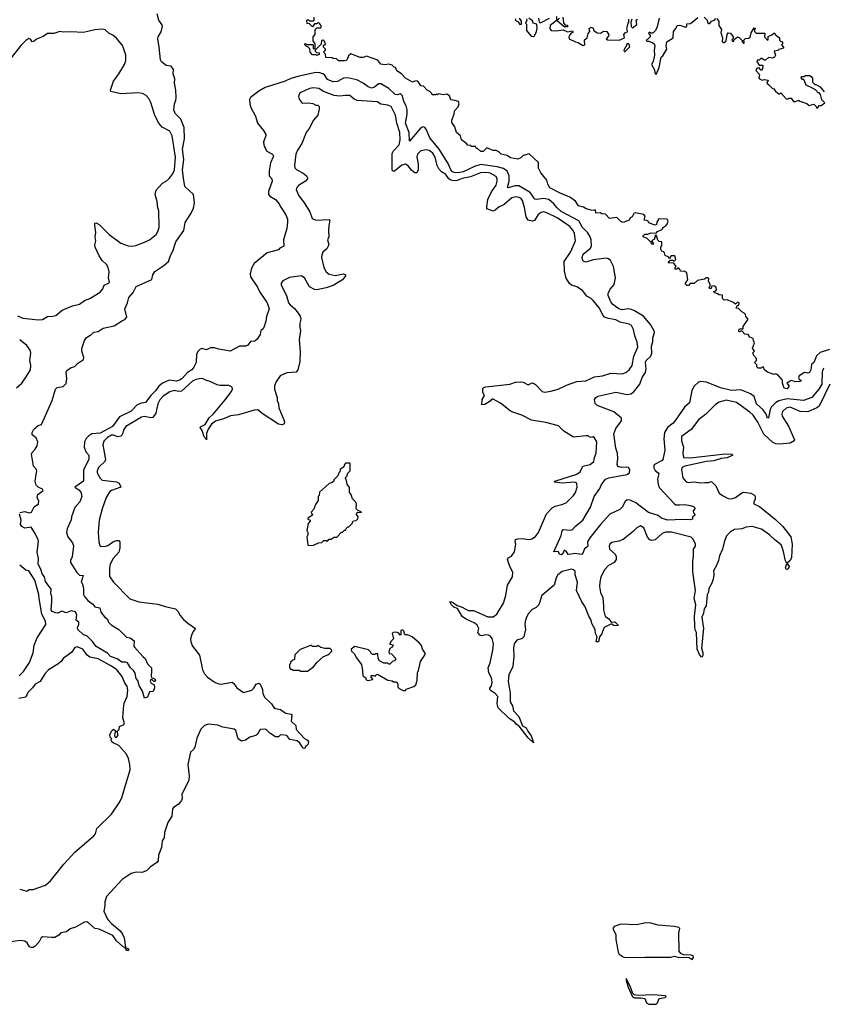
# Model space of a CAD drawing. Extents: x 2240384 to 2404287, y 351326 to 526670.
# Tile 189 of 256: x 2260695 to 2268486, y 493590 to 503140. Entities that reach past the tile are written whole.
import ezdxf

# ---------------------------------------------------------------- set-up
doc = ezdxf.new("R2010")
doc.units = 0

msp = doc.modelspace()

# ---------------------------------------------------------------- linework, layer by layer
at = {"layer": '0CON20XD'}
for points in [[(2260695, 498358.8), (2260745, 498370), (2260785, 498355.8), (2260811.2, 498365), (2260835.7, 498415), (2260878.2, 498445), (2260879.4, 498469.4), (2260864.3, 498504.3), (2260870, 498535), (2260922.5, 498575), (2260917.5, 498585), (2260874.3, 498604.3), (2260853.3, 498625), (2260846.2, 498665), (2260855, 498730), (2260861.2, 498765), (2260857.3, 498777.3), (2260828.3, 498808.3), (2260810, 498925), (2260815, 498942.5), (2260845, 498973.3), (2260864.2, 499005.8), (2260870, 499045), (2260854.3, 499084.3), (2260817.5, 499115), (2260817.5, 499135), (2260833, 499167), (2260850, 499185), (2260875, 499203.3), (2260907.5, 499215), (2261010, 499445), (2261043.3, 499555), (2261058.3, 499571.7), (2261115, 499582.5), (2261145, 499612.5), (2261152.5, 499655), (2261145.8, 499724.2), (2261153, 499737), (2261195, 499766), (2261230, 499775), (2261254.2, 499805.8), (2261312.5, 499845), (2261317.5, 499865), (2261297.5, 499925), (2261298.3, 499951.7), (2261325, 500030), (2261342.3, 500057.7), (2261385, 500083.3), (2261415, 500110), (2261455, 500116), (2261505, 500148.1), (2261609.7, 500170.3), (2261692.5, 500222.5), (2261715, 500231.2), (2261733.8, 500255), (2261714.2, 500335), (2261741.9, 500395), (2261752.5, 500445), (2261796.2, 500495), (2261825, 500553.3), (2261975, 500621.2), (2261987.5, 500665), (2262005, 500697.5), (2262093.5, 500756.5), (2262136.9, 500795), (2262157.2, 500852.8), (2262179.6, 500895), (2262209.1, 500985), (2262285, 501096), (2262298.6, 501171.4), (2262358.1, 501265), (2262379.4, 501310.6), (2262391.1, 501365), (2262380, 501445), (2262295, 501522), (2262283, 501603), (2262272.5, 501685), (2262286, 501785), (2262273.4, 501885), (2262293.1, 501985), (2262289, 502095), (2262256.8, 502175), (2262201.5, 502231.5), (2262188.2, 502265), (2262195.9, 502324.1), (2262208.9, 502355), (2262212.2, 502385), (2262208.2, 502455), (2262194.5, 502525), (2262200.4, 502565), (2262184.4, 502615), (2262185.5, 502655.5), (2262165, 502688.8), (2262115, 502696.7), (2262070.3, 502730.3), (2262060.9, 502750.9), (2262048.8, 502875), (2262034, 502955), (2262038.8, 502975), (2262067, 503023), (2262078.6, 503078.6), (2262074.1, 503094.1), (2262044.5, 503134.5), (2262027.5, 503197.5)], [(2268135, 499560.8), (2268107.5, 499565), (2268091.2, 499615), (2268090, 499645), (2268045, 499693.8), (2268025, 499706.2), (2268005, 499700), (2267945, 499720), (2267917.5, 499745), (2267905, 499770), (2267895, 499770), (2267885, 499760), (2267855, 499760), (2267841.7, 499771.7), (2267841.7, 499791.7), (2267820, 499815), (2267840, 499835), (2267840, 499855), (2267810, 499885), (2267810, 499895), (2267800, 499905), (2267820, 499925), (2267800, 499955), (2267820, 500005), (2267808.3, 500028.3), (2267807, 500047), (2267775, 500060), (2267757, 500087), (2267725, 500090), (2267698.3, 500118.3), (2267685, 500120), (2267675, 500112.5), (2267663, 500123), (2267675, 500140), (2267708.3, 500141.7), (2267710, 500165), (2267757.5, 500235), (2267735, 500260), (2267731.7, 500281.7), (2267720, 500295), (2267695, 500307.5), (2267665, 500340), (2267641.7, 500341.7), (2267651.7, 500368.3), (2267668.3, 500371.7), (2267670, 500395), (2267655, 500400), (2267635, 500380), (2267617, 500397), (2267555, 500422.5), (2267525, 500420), (2267510, 500435), (2267508.3, 500468.3), (2267475, 500470), (2267461.7, 500481.7), (2267435, 500490), (2267420, 500505), (2267445, 500510), (2267451.7, 500518.3), (2267447.5, 500545), (2267430, 500555), (2267405, 500560), (2267398.3, 500531.7), (2267381.7, 500531.7), (2267380, 500545), (2267390, 500555), (2267390, 500575), (2267372.5, 500605), (2267377.5, 500625), (2267365, 500637.5), (2267353.3, 500636.7), (2267335, 500622.5), (2267265, 500610), (2267235, 500582.5), (2267195, 500580), (2267178.3, 500561.7), (2267161.7, 500561.7), (2267150, 500575), (2267150, 500585), (2267173, 500617), (2267162.5, 500685), (2267145, 500697.5), (2267101.7, 500701.7), (2267100, 500715), (2267085, 500730), (2267075, 500730), (2267065, 500720), (2267050, 500720), (2267050, 500735), (2267060, 500745), (2267038.3, 500778.3), (2266981.7, 500781.7), (2267001.7, 500808.3), (2267028.3, 500808.3), (2267035, 500800), (2267045, 500800), (2267057, 500813), (2267048.3, 500848.3), (2267011.7, 500848.3), (2266995, 500820), (2266988.3, 500838.3), (2266951.7, 500851.7), (2266947.5, 500877.5), (2266938.3, 500888.3), (2266920, 500895), (2266910, 500915), (2266910, 500935), (2266920, 500945), (2266920, 500985), (2266895, 500990), (2266881.7, 501001.7), (2266868.3, 501048.3), (2266851.7, 501048.3), (2266860, 501035), (2266850, 501025), (2266848.3, 501011.7), (2266820, 500995), (2266840, 500965), (2266835, 500960), (2266820, 500965), (2266818.3, 500978.3), (2266778.3, 501018.3), (2266740, 501035), (2266740, 501045), (2266755, 501060), (2266785, 501060), (2266815, 501072.5), (2266865, 501070), (2266880, 501085), (2266920, 501105), (2266930, 501115), (2266930, 501125), (2266959.3, 501140.7), (2266975.9, 501164.1), (2266981.2, 501185), (2266972.5, 501205), (2266893, 501207), (2266872.5, 501175), (2266870, 501155), (2266853, 501147), (2266795, 501170), (2266787.5, 501185), (2266775, 501192.5), (2266750, 501195), (2266757.5, 501235), (2266745, 501250), (2266665, 501266), (2266650.3, 501259.7), (2266633, 501227), (2266615, 501217.5), (2266603, 501197), (2266545, 501173.3), (2266522.5, 501182.5), (2266485, 501222), (2266413, 501213), (2266375, 501253.3), (2266338.3, 501258.3), (2266323, 501267), (2266280, 501265), (2266277, 501297), (2266265, 501290), (2266235, 501293.3), (2266187.5, 501305), (2266160.9, 501320.9), (2266113.8, 501335), (2266085, 501380), (2266028.6, 501418.6), (2266005, 501428), (2265935, 501456), (2265835, 501508.8), (2265814.3, 501545), (2265804.2, 501584.2), (2265747.5, 501655), (2265725, 501700), (2265723.6, 501753.6), (2265635, 501839.2), (2265575, 501823.8), (2265555, 501800), (2265525, 501788), (2265455, 501800.8), (2265421.7, 501821.7), (2265362.5, 501835), (2265339.3, 501859.3), (2265315, 501872.5), (2265285, 501872.5), (2265225, 501897.5), (2265188.3, 501861.7), (2265165, 501860), (2265135, 501890), (2265125, 501890), (2265115, 501910), (2265075, 501910), (2265061.7, 501921.7), (2265035, 501920), (2265030, 501935), (2264980, 501975), (2264970, 502015), (2264930, 502045), (2264915, 502100), (2264883.6, 502143.6), (2264883.8, 502165), (2264906.4, 502223.6), (2264910, 502255), (2264946.1, 502293.9), (2264956.4, 502323.6), (2264950, 502345), (2264915, 502357.5), (2264875, 502362.5), (2264863, 502403), (2264836.4, 502416.4), (2264805, 502410), (2264755, 502420), (2264745, 502410), (2264735, 502420), (2264725, 502410), (2264695, 502410), (2264690, 502425), (2264670, 502445), (2264645, 502457.5), (2264610, 502495), (2264585, 502500), (2264559.3, 502539.3), (2264545, 502547.5), (2264525, 502542.5), (2264503.6, 502533.6), (2264435, 502573.3), (2264396.7, 502615), (2264352.5, 502645), (2264340, 502675), (2264325, 502680), (2264305, 502700), (2264275, 502710), (2264235, 502703.3), (2264195, 502710), (2264166.1, 502746.1), (2264057, 502787), (2264025, 502773.3), (2263995, 502773.3), (2263905, 502810), (2263881.7, 502788.3), (2263870, 502755), (2263860, 502745), (2263845, 502742.5), (2263785, 502742.5), (2263765, 502760), (2263735, 502762.5), (2263725, 502770), (2263663, 502773), (2263660, 502805), (2263640, 502825), (2263660, 502845), (2263660, 502855), (2263640, 502875), (2263641.7, 502888.3), (2263660, 502905), (2263645, 502940), (2263621.7, 502938.3), (2263618.3, 502901.7), (2263560, 502845), (2263560, 502835), (2263571.7, 502821.7), (2263598.3, 502818.3), (2263598.3, 502801.7), (2263576.7, 502793.3), (2263565, 502800), (2263535, 502800), (2263510, 502825), (2263508.3, 502858.3), (2263488.3, 502878.3), (2263471.7, 502881.7), (2263460, 502895), (2263460, 502905), (2263465, 502910), (2263475, 502900), (2263535, 502900), (2263540, 502895), (2263541.7, 502861.7), (2263558.3, 502861.7), (2263560, 502905), (2263540, 502935), (2263540, 502975), (2263560, 502995), (2263560, 503045), (2263575, 503060), (2263615, 503060), (2263620, 503075), (2263605, 503100), (2263595, 503110), (2263585, 503110), (2263575, 503100), (2263551.7, 503098.3), (2263535, 503070), (2263505, 503100), (2263481.7, 503101.7), (2263480, 503135), (2263485, 503140), (2263495, 503140), (2263505, 503130), (2263545, 503130), (2263550, 503135), (2263550, 503165)], [(2265501.7, 503148.3), (2265500, 503135), (2265528.3, 503118.3), (2265545, 503092.5), (2265560, 503095), (2265560, 503125), (2265540, 503155)], [(2265608.3, 503148.3), (2265612.5, 503135), (2265600, 503105), (2265607.5, 503095), (2265608.8, 503035), (2265655, 502980), (2265675, 502977.5), (2265685, 502982.5), (2265706.7, 503025), (2265712.5, 503055), (2265710, 503095), (2265672.5, 503105), (2265668.3, 503128.3), (2265630, 503155)], [(2265726.4, 503156.4), (2265730, 503115), (2265745, 503110), (2265830, 503155)], [(2265898.3, 503171.7), (2265898.3, 503131.7), (2265837.5, 503085), (2265833.3, 503055), (2265847.5, 503035), (2265895, 503031.2), (2265965, 503042.5), (2266005, 503022.5), (2266055, 503032.5), (2266061.7, 503018.3), (2266041.2, 503008.8), (2266027.5, 502992.5), (2266018.8, 502975), (2266022, 502955), (2266085, 502923.8), (2266109.5, 502919.5), (2266155, 502888.8), (2266173.3, 502896.7), (2266172.5, 502945), (2266196.2, 502963.8), (2266206.2, 503005), (2266222.5, 503025), (2266217.5, 503055), (2266235, 503067.5), (2266256.4, 503056.4), (2266260, 503035), (2266295, 503013.3), (2266325, 503010), (2266355, 503030), (2266386.4, 503026.4), (2266407, 502993), (2266405, 502980), (2266380, 502955), (2266395, 502943.3), (2266508, 502942), (2266560, 502965), (2266553.3, 502996.7), (2266565, 503012.5), (2266590, 503025), (2266582.5, 503045), (2266583.3, 503065), (2266593, 503107), (2266600, 503115), (2266600, 503145)], [(2265960, 503165), (2265968.3, 503108.3), (2265981.7, 503091.7), (2266006.7, 503086.7), (2266005, 503070), (2265975, 503070), (2265910, 503125), (2265911.7, 503138.3), (2265927.5, 503155)], [(2266630, 503145), (2266620, 503115), (2266623, 503073), (2266635, 503060), (2266676.7, 503093.3), (2266673.3, 503135), (2266683.3, 503146.7)], [(2266895.8, 503155.8), (2266875, 503070), (2266858.8, 503035), (2266835, 503010), (2266815, 503010), (2266802.5, 503017.5), (2266791.7, 503008.3), (2266807, 502987), (2266806.7, 502975), (2266785, 502950), (2266770, 502945), (2266775, 502932.5), (2266795, 502932.5), (2266835, 502914), (2266846, 502905), (2266854, 502885), (2266846.2, 502845), (2266848.8, 502795), (2266836.4, 502733.6), (2266820, 502705), (2266850, 502655), (2266853.6, 502623.6), (2266865, 502610), (2266893.3, 502675), (2266913.3, 502775), (2266930.7, 502789.3), (2266970, 502855), (2266962.5, 502885), (2266970, 502925), (2267030, 502965), (2267032.5, 503025), (2267057, 503053), (2267070, 503085), (2267095, 503086.7), (2267151.7, 503068.3), (2267161.7, 503078.3), (2267161.7, 503098.3), (2267197, 503103), (2267268.3, 503161.7)], [(2267330, 503165), (2267360, 503135), (2267363, 503113), (2267375, 503102.5), (2267386.4, 503103.6), (2267403, 503127), (2267430, 503135), (2267445, 503150)], [(2267455, 503150), (2267471.7, 503121.7), (2267473, 503083), (2267500, 503045), (2267492.5, 503015), (2267508.8, 502965), (2267505, 502930), (2267515, 502920), (2267525, 502920), (2267543.6, 502936.4), (2267553.6, 502996.4), (2267565, 503012.5), (2267585, 503010), (2267612.5, 502975), (2267611.7, 502958.3), (2267600, 502945), (2267601.7, 502931.7)], [(2260675, 500268.1), (2260725, 500244.2), (2260875, 500227.8), (2260916.4, 500233.6), (2260965, 500262), (2261015, 500264.3), (2261045, 500272.5), (2261106.9, 500323.1), (2261206.9, 500363.1), (2261275, 500380), (2261325, 500416.7), (2261375, 500436.7), (2261475, 500498), (2261500.2, 500529.8), (2261514.2, 500565), (2261556.7, 500585), (2261565.8, 500595), (2261555.8, 500635), (2261562.9, 500695), (2261551.9, 500735), (2261536.9, 500765), (2261495.8, 500805), (2261465, 500851.2), (2261428, 500935), (2261424, 500955), (2261432, 500995), (2261428, 501035), (2261434, 501075), (2261422, 501145), (2261423.8, 501166.2), (2261435, 501170), (2261465, 501153.3), (2261561.2, 501055), (2261675, 500971.5), (2261747.6, 500947.6), (2261785, 500944.3), (2261820.3, 500949.7), (2261922.4, 500987.6), (2261955, 501005.7), (2262017.1, 501055), (2262035, 501086.7), (2262046.7, 501125), (2262043.8, 501285), (2262036, 501315), (2262028, 501375), (2262008, 501445), (2262018, 501485), (2262078.8, 501555), (2262115, 501572.9), (2262145, 501599.4), (2262178.7, 501645), (2262195.2, 501685), (2262205.2, 501805), (2262172.4, 502012.4), (2262149.3, 502059.3), (2262077.7, 502097.7), (2262045, 502136.7), (2262005, 502210), (2261966.3, 502336.3), (2261945.8, 502375), (2261921.2, 502405), (2261885, 502422.9), (2261845, 502430), (2261675, 502420), (2261577.5, 502445), (2261574, 502455), (2261606, 502545), (2261655, 502616.2), (2261712, 502705), (2261725.7, 502745), (2261724.2, 502795), (2261702.5, 502865), (2261690.3, 502890.3), (2261635, 502960), (2261598.7, 502988.7), (2261563.8, 503005), (2261522.3, 503042.3), (2261495, 503049.2), (2261425, 503040.8), (2261315, 503017.1), (2261187.5, 503022.5), (2261115, 503018.5), (2261085, 503026.9), (2261025, 503004.6), (2260965, 503006.4), (2260923.4, 502976.6), (2260858.3, 502951.7), (2260835, 502933.3), (2260815, 502926.7), (2260799.5, 502949.5), (2260785, 502957.5), (2260755, 502938.8), (2260705, 502890), (2260505, 502633.3)], [(2267601.7, 502931.7), (2267615, 502930), (2267621.7, 502948.3), (2267655, 502972.5), (2267673, 502963), (2267698.3, 502938.3), (2267700, 502925), (2267711.7, 502911.7), (2267718.3, 502911.7), (2267720, 502925), (2267711.7, 502938.3), (2267733.3, 502956.7), (2267765, 502960), (2267778.3, 502971.7), (2267788.3, 503011.7), (2267815, 503060), (2267830, 503055), (2267820, 503045), (2267820, 503025), (2267835, 503010), (2267918.3, 503008.3), (2267917.5, 502975), (2267945, 502940), (2267950, 502945), (2267951.7, 502978.3), (2267987, 502993), (2268005, 503010), (2268015, 503010), (2268020, 502995), (2268060, 502965), (2268063, 502943), (2268071.7, 502931.7), (2268090, 502925), (2268090, 502905), (2268080, 502895), (2268100, 502875), (2268100, 502865), (2268055, 502850), (2268045, 502840), (2268010, 502835), (2268022.5, 502795), (2268013, 502777), (2267995, 502767.5), (2267955, 502772.5), (2267925, 502747.5), (2267915, 502747.5), (2267885, 502767.5), (2267865, 502747.5), (2267843.6, 502746.4), (2267842.5, 502735), (2267865, 502700), (2267895, 502700), (2267900, 502695), (2267897, 502663), (2267888.3, 502651.7), (2267881.7, 502651.7), (2267863, 502673), (2267845, 502670), (2267833.3, 502655), (2267834.2, 502644.2), (2267867, 502607), (2267862.5, 502575), (2267867.5, 502565), (2267895, 502553.3), (2267915, 502560), (2267950, 502555), (2267940, 502525), (2267957, 502507), (2267990, 502475), (2268005, 502470), (2268025, 502440), (2268040, 502435), (2268055, 502420), (2268065, 502420), (2268075, 502430), (2268125, 502373.3), (2268135, 502370), (2268155, 502380), (2268175, 502377.5), (2268197, 502347), (2268215, 502347.5), (2268245, 502360), (2268258.3, 502348.3), (2268325, 502326.7), (2268348.3, 502308.3), (2268395, 502320), (2268418.3, 502298.3), (2268425, 502282.5), (2268435, 502290), (2268441.7, 502308.3), (2268465, 502307.5), (2268500, 502335), (2268473.3, 502363.3), (2268460, 502415), (2268445, 502430), (2268435, 502430), (2268410, 502460), (2268380, 502475), (2268320, 502505), (2268298.3, 502558.3), (2268285, 502560), (2268270, 502575), (2268275, 502590), (2268305, 502590), (2268315, 502600), (2268355, 502597.5), (2268369.3, 502589.3), (2268381.7, 502571.7), (2268380, 502535), (2268405, 502510), (2268415, 502510), (2268455, 502487.5), (2268495, 502440)], [(2266555, 502830), (2266565, 502832.5), (2266611.7, 502878.3), (2266605, 502900), (2266595, 502910), (2266580, 502905), (2266580, 502895), (2266552.5, 502845), (2266555, 502830)], [(2268489.6, 499760.4), (2268474.8, 499725), (2268471.1, 499605), (2268442, 499555), (2268375, 499476.9), (2268295, 499446.3), (2268135, 499461.6), (2268055, 499444.3), (2268022.7, 499425), (2267982.5, 499385), (2267971.3, 499358.7), (2267955, 499278.8), (2267945, 499276.2), (2267932, 499315), (2267902.8, 499355), (2267840, 499415), (2267815.2, 499485.2), (2267781.4, 499511.4), (2267685, 499549), (2267595, 499544.4), (2267489.8, 499569.8), (2267355, 499623.1), (2267295, 499631.1), (2267277.3, 499622.7), (2267235.3, 499584.7), (2267211.8, 499545), (2267190, 499425), (2267139.8, 499380.2), (2267053.3, 499255), (2267029.1, 499225), (2266976.9, 499183.1), (2266946.7, 499135), (2266938.8, 499075), (2266950.6, 498965), (2266930, 498875), (2266923.1, 498865), (2266850.4, 498825), (2266843.5, 498815), (2266843.1, 498793.1), (2266855, 498766.2), (2266886.2, 498746.2), (2266891.4, 498735), (2266879.4, 498685), (2266884.4, 498635), (2266895, 498604), (2267042.7, 498442.7), (2267055.6, 498435.6), (2267094.6, 498435.4), (2267145, 498437.3), (2267195, 498428.5), (2267227.5, 498417.5), (2267240.8, 498405), (2267241.2, 498395), (2267223.8, 498375), (2267226.4, 498356.4), (2267240, 498345), (2267240, 498335), (2267217.5, 498315), (2267217.5, 498295), (2267195, 498288.8), (2267125, 498292.5), (2266976, 498286), (2266916.2, 498305), (2266885, 498330.6), (2266791.7, 498361.7), (2266668, 498455), (2266615, 498478.9), (2266585, 498482.9), (2266565, 498466), (2266535, 498412), (2266515, 498390), (2266416.6, 498343.4), (2266324.6, 498245), (2266222.9, 498115), (2266200, 498075), (2266203.3, 498035), (2266195, 498022.5), (2266171.2, 498008.8), (2266156, 497965), (2266145, 497952), (2266075, 497962), (2266043.8, 497956.2), (2266012.3, 497952.3), (2265993.9, 497983.9), (2265975, 497993.3), (2265960.3, 497959.7), (2265945, 497948.8), (2265932.5, 497952.5), (2265915, 497983.3), (2265875, 497980), (2265943.3, 498136.7), (2265955, 498183.8), (2265965, 498193.8), (2266035, 498187.5), (2266055, 498194.2), (2266081.2, 498225), (2266154.3, 498285), (2266229.2, 498410.8), (2266265, 498513.8), (2266318.3, 498591.7), (2266331.1, 498625), (2266375, 498682.4), (2266407.1, 498695), (2266581.2, 498728.8), (2266608.1, 498745), (2266609.5, 498775), (2266596, 498796), (2266575, 498801.1), (2266525.9, 498795.9), (2266494.4, 498805), (2266488.9, 498825), (2266493.3, 498885), (2266489.5, 498935), (2266475.6, 498985), (2266456.4, 499123.6), (2266474.5, 499175), (2266530.3, 499249.7), (2266530.8, 499275), (2266455, 499337.1), (2266295, 499397.5), (2266275, 499417.5), (2266267.5, 499455), (2266282, 499475), (2266301.7, 499488.3), (2266475, 499528.6), (2266585, 499506.2), (2266618.9, 499511.1), (2266645, 499526), (2266707.5, 499605), (2266731.5, 499668.5), (2266761.1, 499718.9), (2266767.2, 499752.8), (2266761.8, 499818.2), (2266770, 499835), (2266812.6, 499877.4), (2266823.8, 499905), (2266819.5, 499975), (2266832.5, 500015), (2266833.9, 500055), (2266845, 500092.9), (2266848.8, 500115), (2266810.4, 500185), (2266743.6, 500263.6), (2266656, 500316), (2266625, 500327.6), (2266595, 500334), (2266535, 500325.5), (2266505, 500334.6), (2266445, 500377.5), (2266425, 500404.3), (2266400, 500465), (2266399.4, 500485), (2266420, 500525), (2266458, 500572), (2266471.1, 500635), (2266453.3, 500745), (2266423, 500803), (2266405, 500820), (2266385, 500825.4), (2266255, 500810.9), (2266185, 500788), (2266165, 500793.8), (2266154, 500805), (2266147.8, 500835), (2266159.5, 500865), (2266228.5, 500925), (2266239.2, 500945), (2266234.6, 501005), (2266226.1, 501035), (2266203.5, 501073.5), (2266153.1, 501125), (2266115, 501187.8), (2265945, 501280.2), (2265905.8, 501315), (2265875, 501355.4), (2265825, 501395.9), (2265775, 501405.8), (2265705.3, 501394.7), (2265688, 501398), (2265645.4, 501465.4), (2265535, 501527.6), (2265495, 501527.8), (2265435, 501509.1), (2265425, 501513.8), (2265439, 501575), (2265439.2, 501625), (2265420.9, 501670.9), (2265386, 501696), (2265323.4, 501713.4), (2265165, 501735.1), (2265105, 501717.1), (2264993.5, 501665), (2264945.2, 501655.2), (2264907, 501657), (2264891.2, 501665), (2264874, 501685), (2264849.7, 501745), (2264762.8, 501882.8), (2264670.8, 501995), (2264637.1, 502077.1), (2264624.4, 502094.4), (2264605, 502100.6), (2264585, 502091.9), (2264472.7, 501962.7), (2264471, 502045), (2264436.9, 502135), (2264453.2, 502225), (2264451.7, 502265), (2264442.3, 502305), (2264418.1, 502345), (2264405, 502400), (2264395, 502415.6), (2264385, 502420), (2264355, 502411.1), (2264335, 502414.4), (2264275, 502472.9), (2264195, 502519.1), (2264175, 502516.7), (2264135, 502484.4), (2264106.8, 502476.8), (2264075, 502489.4), (2264025.2, 502525.2), (2263965, 502556.9), (2263875, 502576.4), (2263835, 502573.3), (2263775, 502541.9), (2263735, 502537.5), (2263679.6, 502559.6), (2263648.8, 502605), (2263635.2, 502615.2), (2263605, 502625.7), (2263565, 502627.5), (2263405, 502593.3), (2263325, 502568.5), (2263268.8, 502545), (2263075, 502482.9), (2263015, 502447.9), (2262934.4, 502385), (2262924.2, 502365), (2262926, 502325), (2262934.1, 502294.1), (2262981.2, 502205), (2263001.2, 502135), (2263058.8, 502065), (2263080.8, 502025), (2263082, 502015), (2263059.4, 501955), (2263062.2, 501925), (2263076.2, 501893.8), (2263091.2, 501865), (2263145.8, 501835), (2263155.7, 501815), (2263127.6, 501752.4), (2263112.7, 501675), (2263112.5, 501625), (2263138.8, 501595), (2263142, 501575), (2263108.9, 501475), (2263107.1, 501445), (2263118.7, 501428.7), (2263175.7, 501395), (2263211.4, 501355), (2263220.7, 501330.7), (2263275, 501247.5), (2263292, 501205), (2263292, 501175), (2263285.5, 501114.5), (2263253.9, 501006.1), (2263255, 500942.5), (2263217.5, 500925), (2263203.6, 500906.4), (2263095, 500877.5), (2262969.4, 500775), (2262940.9, 500729.1), (2262930, 500675), (2262932.5, 500645), (2262999.1, 500545), (2263021.7, 500498.3), (2263093.8, 500395), (2263113.3, 500335), (2263088.8, 500261.2), (2263082.5, 500215), (2263066.5, 500163.5), (2263055, 500141.2), (2263032.5, 500125), (2263026.2, 500085), (2262997.7, 500042.3), (2262975, 500022.5), (2262931.2, 500018.8), (2262905, 499980), (2262885, 499974), (2262825.9, 499974.1), (2262735, 499923.8), (2262625, 499944.2), (2262585, 499958.6), (2262545, 499958.6), (2262505, 499937.5), (2262465, 499950), (2262446.2, 499945), (2262425.6, 499925), (2262410, 499895), (2262405.9, 499815), (2262385, 499770.5), (2262365, 499744.7), (2262321.2, 499718.8), (2262269.8, 499660.2), (2262245, 499642.7), (2262215, 499635.3), (2262145, 499642.6), (2262080.9, 499615), (2262045, 499586), (2262010.9, 499539.1), (2261965, 499494.6), (2261915, 499428.2), (2261875, 499421.8), (2261835, 499406), (2261776.5, 499343.5), (2261662.9, 499287.1), (2261594.4, 499195), (2261475, 499131.1), (2261395, 499122.5), (2261365, 499104), (2261340.7, 499079.3), (2261324.2, 499045), (2261319.5, 498995), (2261335, 498948.6), (2261366, 498915), (2261364.3, 498875), (2261314.8, 498775), (2261314.2, 498665), (2261230, 498605), (2261270, 498580), (2261287.3, 498557.3), (2261295.9, 498535.9), (2261296, 498515), (2261278.6, 498465), (2261231.3, 498408.7), (2261198.8, 498318.8), (2261195, 498290), (2261155, 498201.2), (2261150, 498165), (2261161.5, 498125), (2261205.7, 498065), (2261215.5, 498035.5), (2261205, 497930), (2261189.2, 497895), (2261187.5, 497875), (2261248.8, 497778.8), (2261275, 497753.8), (2261309.3, 497749.3), (2261290, 497685), (2261300, 497675), (2261313.8, 497625), (2261312.5, 497565), (2261322.5, 497545), (2261355, 497507.5), (2261405, 497472.5), (2261424.2, 497444.2), (2261471.2, 497435), (2261482, 497395), (2261518.1, 497348.1), (2261547.8, 497325), (2261557.7, 497297.7), (2261581.7, 497271.7), (2261655.6, 497225.6), (2261731.1, 497151.1), (2261765, 497144.3), (2261805, 497116.7), (2261802.5, 497065), (2261807.5, 497055), (2261887.5, 496965), (2261912.5, 496945), (2261935, 496892.5), (2261973.3, 496855), (2261973.6, 496823.6), (2261968.3, 496768.3), (2261977.5, 496757.5), (2262005, 496747.5), (2262011.7, 496728.3), (2262005, 496720), (2261995, 496720), (2261978.3, 496738.3), (2261965, 496740), (2261960, 496725), (2261970, 496705), (2261998.3, 496688.3), (2262001.7, 496658.3), (2261990, 496625), (2261955, 496620), (2261935, 496567.5), (2261905, 496560), (2261886.8, 496626.8), (2261851.9, 496681.9), (2261841.2, 496731.2), (2261825, 496750), (2261813.2, 496803.2), (2261798, 496828), (2261768.8, 496855), (2261740.9, 496900.9), (2261725, 496909.5), (2261685, 496910), (2261639.5, 496939.5), (2261575, 496963.1), (2261546.8, 496996.8), (2261435, 497060), (2261400.1, 497110.1), (2261345, 497164), (2261315, 497174), (2261260, 497225), (2261256.2, 497245), (2261267.5, 497275), (2261267.5, 497295), (2261242.5, 497315), (2261249.1, 497365), (2261235, 497397.5), (2261195, 497406), (2261145, 497385.6), (2261105, 497402.3), (2261065, 497384.4), (2261047.1, 497387.1)], [(2268015.4, 498095.4), (2267965, 498144.3), (2267888.5, 498198.5), (2267795, 498223.8), (2267735, 498217.3), (2267698.6, 498201.4), (2267625, 498196.7), (2267585, 498172.2), (2267547.3, 498135), (2267525, 498073.3), (2267510, 498005), (2267478.6, 497941.4), (2267469.5, 497895), (2267450.8, 497845), (2267422.5, 497795), (2267426.4, 497756.4), (2267417.5, 497715), (2267404, 497675), (2267375, 497622.5), (2267372, 497588), (2267358.9, 497561.1), (2267350.8, 497455), (2267330.3, 497425), (2267325.6, 497384.4), (2267308.2, 497345), (2267323.8, 497235), (2267305, 497043.3), (2267316.7, 497003.3), (2267317.4, 496972.6), (2267311.2, 496958.8), (2267305, 496958), (2267285, 496982.9), (2267261.8, 497035), (2267258.1, 497195), (2267245, 497221.2), (2267239.5, 497255), (2267238.2, 497355), (2267250.8, 497465), (2267234.6, 497525), (2267247.7, 497605), (2267221.4, 497785), (2267220, 497885), (2267228.2, 497935), (2267228.9, 498005), (2267247.3, 498035), (2267246.5, 498055), (2267221.4, 498105), (2267205, 498120), (2267015, 498170.4), (2266955, 498170.5), (2266925, 498155.4), (2266855, 498095.5), (2266825, 498087.5), (2266805.3, 498095.3), (2266781.7, 498121.7), (2266745, 498212.9), (2266715, 498229.5), (2266678.3, 498211.7), (2266643.6, 498176.4), (2266545, 498098.8), (2266505, 498082.3), (2266435, 498069.5), (2266415, 498052), (2266409.1, 498035), (2266414.5, 498005), (2266468.1, 497955), (2266478.1, 497935), (2266477.5, 497905), (2266458.8, 497875), (2266402.4, 497847.6), (2266364.5, 497805), (2266330.4, 497735), (2266318, 497685), (2266317, 497643), (2266327.3, 497585), (2266348.7, 497535), (2266356.2, 497455), (2266353.8, 497415), (2266368.1, 497365), (2266375, 497352.9), (2266407.7, 497327.7), (2266425, 497302), (2266435, 497296.2), (2266465, 497298.1), (2266500, 497265), (2266475, 497260.5), (2266454, 497265), (2266435, 497277.5), (2266425, 497276.2), (2266362, 497245), (2266346.7, 497206.7), (2266338.3, 497181.7), (2266317.3, 497152.7), (2266305.6, 497105), (2266284.4, 497104.4), (2266294.3, 497155), (2266277.9, 497185), (2266275.3, 497225.3), (2266243.3, 497283.3), (2266235.7, 497315.7), (2266211.5, 497355), (2266176.4, 497445), (2266144.7, 497494.7), (2266093.6, 497603.6), (2266101.5, 497685), (2266081.4, 497755), (2266080.3, 497790.3), (2266065, 497804.4), (2266045, 497809.2), (2265955, 497788), (2265914, 497756), (2265897.6, 497725), (2265875.5, 497654.5), (2265758.4, 497555), (2265726.6, 497463.4), (2265701, 497439), (2265665, 497418.9), (2265625, 497377.5), (2265604.2, 497335.8), (2265596.4, 497303.6), (2265591.8, 497275), (2265600, 497225), (2265582.2, 497155), (2265565, 497138.2), (2265515, 497123.3), (2265490.3, 497085), (2265482.4, 497045), (2265486.9, 496966.9), (2265476.1, 496865), (2265438.5, 496785), (2265432, 496725), (2265448.8, 496608.8), (2265451.1, 496525), (2265471.3, 496485), (2265481.1, 496435), (2265535, 496380), (2265571.1, 496291.1), (2265605, 496270.6), (2265620.2, 496240.2), (2265655.4, 496195), (2265676.7, 496125), (2265624.3, 496175), (2265538.6, 496288.6), (2265513.2, 496303.2), (2265495.6, 496325.6), (2265440.5, 496360.5), (2265334, 496464), (2265322.9, 496505), (2265330.6, 496575), (2265305, 496606), (2265265, 496630.8), (2265252.9, 496645), (2265253.3, 496655), (2265270.6, 496679.4), (2265274.5, 496715.5), (2265267.9, 496755), (2265243.9, 496803.9), (2265238.2, 496855), (2265256.4, 496903.6), (2265283.5, 497026.5), (2265288.4, 497085), (2265277.2, 497137.2), (2265260.2, 497160.2), (2265240.8, 497170.8), (2265215, 497173.1), (2265175, 497164.6), (2265155, 497171.4), (2265137.5, 497195), (2265147.3, 497235), (2265128.8, 497268.8), (2265106.6, 497286.6), (2265024.8, 497324.8), (2264989.5, 497349.5), (2264938.3, 497428.3), (2264905, 497441.4), (2264880, 497465), (2264863.8, 497495), (2264875, 497496.7), (2264901.4, 497485), (2264937.3, 497457.3), (2264985, 497442.2), (2265015, 497424.6), (2265045, 497411.1), (2265095, 497409.3), (2265235, 497348), (2265285, 497349.3), (2265320, 497375), (2265385, 497481.2), (2265406.8, 497555), (2265423.8, 497655), (2265473.1, 497735), (2265475, 497780), (2265446.3, 497836.3), (2265424.3, 497905), (2265430.7, 497919.3), (2265462.6, 497937.4), (2265492.1, 497977.9), (2265505.8, 498054.2), (2265500, 498075), (2265502.5, 498097.5), (2265523.7, 498106.3), (2265565, 498106.4), (2265635, 498097.3), (2265659.2, 498105), (2265695, 498128.8), (2265725, 498167.5), (2265803.3, 498346.7), (2265857.5, 498405), (2265885, 498422.5), (2265952.6, 498437.4), (2265994.7, 498455.3), (2266065, 498526.2), (2266082.5, 498555), (2266098.6, 498605), (2266095.7, 498645), (2266075, 498654), (2265955, 498646.2), (2265880, 498655), (2265882.5, 498665), (2266098.2, 498731.8), (2266128.1, 498755), (2266155, 498809.2), (2266225, 498824.3), (2266262.5, 498855), (2266267.5, 498895), (2266282.5, 498935), (2266290, 499045), (2266267.5, 499085), (2266255, 499092.5), (2266235, 499087.5), (2266215, 499092.5), (2266205, 499102.5), (2266183.8, 499103.8), (2266065, 499090.5), (2265970.2, 499150.2), (2265920.3, 499200.3), (2265794.6, 499234.6), (2265656.5, 499256.5), (2265564.6, 499304.6), (2265475, 499332.2), (2265450, 499345), (2265355, 499420.8), (2265285, 499460.6), (2265272, 499458), (2265255, 499440), (2265205, 499408.6), (2265174.2, 499404.2), (2265179.6, 499455), (2265201.2, 499495), (2265186.7, 499525), (2265186.4, 499563.6), (2265196.4, 499573.6), (2265215, 499578), (2265445.9, 499604.1), (2265503, 499623), (2265555, 499626.7), (2265575, 499623.3), (2265625, 499600), (2265665, 499616.7), (2265675, 499613.3), (2265695, 499601.2), (2265760, 499535), (2265785, 499528), (2265845, 499537.1), (2265915, 499557.1), (2265995, 499596.4), (2266095, 499630.4), (2266185, 499635.6), (2266267.5, 499675), (2266345, 499684.4), (2266425, 499710.6), (2266535, 499705.6), (2266570.6, 499719.4), (2266605, 499744.4), (2266632.1, 499785), (2266649.3, 499875), (2266687.8, 499965), (2266682, 500012), (2266658.2, 500075), (2266646.9, 500135), (2266625, 500172.9), (2266605, 500187.3), (2266517.7, 500207.7), (2266475, 500228.9), (2266405, 500240.6), (2266364.6, 500254.6), (2266350.6, 500270.6), (2266313.9, 500343.9), (2266255, 500417.1), (2266235, 500435.6), (2266195, 500457.5), (2266152.3, 500512.3), (2266095, 500550), (2266045.3, 500565.3), (2266025, 500580), (2265994, 500634), (2265977.1, 500705), (2265973.3, 500795), (2266033.9, 500885), (2266083.3, 500995), (2266074.5, 501065), (2266060.4, 501095), (2266028.2, 501135), (2265905, 501217.9), (2265812, 501265), (2265776.5, 501276.5), (2265749.2, 501270.8), (2265720.3, 501249.7), (2265685, 501192.2), (2265665, 501187.1), (2265625.4, 501195.4), (2265605, 501229.2), (2265589.9, 501319.9), (2265569.7, 501385), (2265557.1, 501405), (2265538, 501415), (2265505, 501421.1), (2265465, 501411.4), (2265392, 501348), (2265367.1, 501335), (2265342.5, 501325), (2265305, 501291.1), (2265285, 501282.5), (2265225, 501306.7), (2265222.5, 501325), (2265232.5, 501395), (2265269.8, 501470.2), (2265313.5, 501535), (2265325.3, 501575), (2265325.7, 501595.7), (2265315, 501618.2), (2265255, 501651.2), (2265225, 501657.1), (2265164.1, 501655.9), (2265064.8, 501615.2), (2264985, 501598.6), (2264935, 501579.6), (2264905, 501576.6), (2264875, 501582.5), (2264855.6, 501595.6), (2264825, 501639.5), (2264785, 501665.9), (2264758.2, 501695), (2264742.3, 501725), (2264724.7, 501805), (2264700, 501845), (2264665, 501872.2), (2264635, 501877.3), (2264585, 501868.1), (2264552.2, 501835), (2264545.3, 501805), (2264557.8, 501742.2), (2264556.9, 501685), (2264546.5, 501653.5), (2264525.5, 501655.5), (2264495, 501680.5), (2264461, 501721), (2264435, 501738.7), (2264400.5, 501729.5), (2264329.9, 501670.1), (2264315, 501670), (2264305, 501681.9), (2264307.1, 501842.9), (2264320.7, 501869.3), (2264375, 501926.9), (2264385.2, 501975.2), (2264380, 502045), (2264352.2, 502135), (2264338.7, 502215), (2264295, 502298.1), (2264265, 502310), (2264195, 502321.9), (2264162.1, 502342.1), (2263966.3, 502356.3), (2263938.9, 502368.9), (2263895, 502403.3), (2263855, 502406.2), (2263795, 502397.5), (2263745, 502403.8), (2263642.1, 502442.1), (2263595, 502472.5), (2263545, 502480), (2263505, 502474), (2263421.2, 502435), (2263408.8, 502425), (2263397.5, 502395), (2263405, 502370), (2263435, 502330), (2263495, 502332.5), (2263537, 502327), (2263565, 502310), (2263585, 502310), (2263597, 502297), (2263600, 502275), (2263587, 502213), (2263542.5, 502165), (2263502.5, 502085), (2263474.1, 502045.9), (2263431.7, 501938.3), (2263389.2, 501875), (2263371.5, 501835), (2263360.4, 501725), (2263363.3, 501703.3), (2263383.4, 501683.4), (2263445, 501652.5), (2263476, 501625), (2263483.8, 501605), (2263483.8, 501595), (2263466.2, 501575), (2263398.3, 501531.7), (2263378, 501505), (2263376.1, 501493.9), (2263398, 501438), (2263452.5, 501365), (2263508.6, 501275), (2263530.3, 501210.3), (2263565, 501196.7), (2263695, 501202.5), (2263702.5, 501195), (2263693.8, 501145), (2263688, 501095), (2263693.8, 501035), (2263680, 501005), (2263692, 500955), (2263671.7, 500918.3), (2263633.8, 500885), (2263623.1, 500855), (2263621.8, 500835), (2263644.4, 500735), (2263665.7, 500695), (2263695, 500672.9), (2263755, 500658.8), (2263835, 500674.2), (2263853.8, 500665), (2263852.5, 500655), (2263825, 500615.7), (2263735, 500561.2), (2263665, 500538), (2263575, 500521.4), (2263553.4, 500523.4), (2263505, 500550), (2263455, 500636), (2263425, 500657.1), (2263311.4, 500638.6), (2263245, 500608), (2263230, 500585), (2263229.2, 500565), (2263281.9, 500465), (2263301.5, 500395), (2263315.8, 500375), (2263358.9, 500338.9), (2263395, 500293.8), (2263413.8, 500265), (2263421.2, 500235), (2263411.2, 500195), (2263411.2, 500155), (2263418.8, 500125), (2263404.3, 500035), (2263413.2, 499923.2), (2263410, 499825), (2263393.1, 499745), (2263375, 499720.8), (2263285, 499713.8), (2263220, 499685), (2263178.6, 499625), (2263164.5, 499585), (2263164.5, 499555), (2263191.1, 499475), (2263192.5, 499445), (2263204.6, 499414.6), (2263206.7, 499375), (2263255, 499260), (2263262.5, 499235), (2263260, 499220), (2263239.7, 499210.3), (2263205, 499216), (2263045, 499319.1), (2263004.4, 499354.4), (2262967.5, 499352.5), (2262815, 499307.5), (2262737.7, 499297.7)], [(2260665, 499568.8), (2260715, 499613.8), (2260759.2, 499675), (2260798.6, 499745), (2260803.1, 499785), (2260792.5, 499835), (2260804, 499905), (2260796, 499935), (2260765, 499980), (2260695, 500034)], [(2268545, 499941.5), (2268457.1, 499912.9), (2268420.4, 499879.6), (2268410, 499855), (2268395, 499815.8), (2268371.4, 499795), (2268366.4, 499743.6), (2268352.1, 499717.9), (2268335, 499710.8), (2268305, 499718.1), (2268252.7, 499687.3), (2268244.2, 499665), (2268252.3, 499652.3), (2268267.5, 499645), (2268267.5, 499635), (2268259.5, 499630.5), (2268215, 499626), (2268175, 499639.2), (2268145, 499620), (2268135, 499620), (2268133, 499613), (2268156.2, 499585), (2268135, 499560.8)], [(2262737.7, 499297.7), (2262671.1, 499268.9), (2262595, 499246.2), (2262555, 499216.7), (2262522.8, 499167.2), (2262506.3, 499125), (2262505, 499063.8), (2262499.2, 499079.2), (2262482.7, 499095), (2262465.3, 499155.3), (2262445.6, 499185), (2262448.3, 499191.7), (2262494.4, 499215), (2262531.7, 499278.3), (2262575, 499318), (2262686.8, 499453.2), (2262749.2, 499535), (2262757.5, 499555), (2262753.8, 499575), (2262723, 499593), (2262635, 499593.5), (2262609.3, 499599.3), (2262532.5, 499635), (2262495, 499642.5), (2262475, 499656.5), (2262455, 499660.9), (2262405, 499651.6), (2262375, 499637.1), (2262265, 499538.4), (2262235, 499534.7), (2262193.2, 499543.2), (2262149.8, 499529.8), (2262085, 499488.4), (2262055, 499452.3), (2262033.9, 499415), (2262016.6, 499323.4), (2261985, 499281.8), (2261965, 499277.1), (2261905, 499290.3), (2261875, 499283.3), (2261725, 499195.4), (2261705.3, 499165), (2261689.5, 499115), (2261675, 499100), (2261645, 499095.4), (2261605, 499109.5), (2261585, 499109.3), (2261545, 499088.8), (2261509.5, 499050.5), (2261500.6, 499015), (2261528.4, 498875), (2261519.1, 498855), (2261458.4, 498795), (2261447.3, 498765), (2261447.7, 498745), (2261473.8, 498693.8), (2261495.2, 498675.2), (2261635, 498656.4), (2261658.6, 498645), (2261676, 498605), (2261584.3, 498575), (2261568.9, 498565), (2261534.5, 498505), (2261493.4, 498396.6), (2261466.9, 498285), (2261456.2, 498165), (2261461.2, 498075), (2261471.2, 498041.2), (2261482, 498032), (2261515, 498031.2), (2261549.5, 498040.5), (2261605, 498080), (2261635, 498090), (2261655, 498090), (2261666.7, 498075), (2261667.5, 498015), (2261656, 497975), (2261600, 497915), (2261572.1, 497857.9), (2261565.7, 497825), (2261564.2, 497745), (2261568.8, 497735), (2261605, 497683.8), (2261762.3, 497522.3), (2261850, 497495), (2262035, 497472), (2262105, 497448), (2262205, 497425.8), (2262228.3, 497401.7), (2262250.3, 497360.3), (2262283.4, 497323.4), (2262325, 497286.2), (2262400, 497235), (2262376, 497205), (2262364.2, 497175.8), (2262352, 497135), (2262353.8, 497105), (2262370, 497065), (2262437.5, 496975), (2262467.5, 496835), (2262486.8, 496796.8), (2262514.5, 496764.5), (2262590.7, 496710.7), (2262625, 496698.1), (2262645, 496695.6), (2262755, 496714), (2262771.3, 496701.3), (2262799.1, 496659.1), (2262865, 496613.1), (2262945, 496635.7), (2262965, 496655.8), (2262989.2, 496695), (2263015, 496706.2), (2263025, 496696.7), (2263049.2, 496645), (2263053.2, 496603.2), (2263069.7, 496569.7), (2263135, 496505.6), (2263158.8, 496468.8), (2263175, 496458.5), (2263225, 496448.1), (2263248.9, 496428.9), (2263275, 496413.3), (2263326.7, 496405), (2263333.8, 496395), (2263328.1, 496335), (2263371.4, 496295), (2263375.6, 496255), (2263457, 496167), (2263485, 496152.5), (2263493.8, 496135), (2263492.3, 496117.7), (2263485.8, 496104.2), (2263465, 496090), (2263460, 496070), (2263445, 496073.3), (2263412.5, 496122.5), (2263385.6, 496145.6), (2263315, 496160), (2263285, 496197.5), (2263235, 496203.1), (2263220.9, 496199.1), (2263205, 496183.3), (2263175.9, 496185.9), (2263119.3, 496219.3), (2263086.2, 496255), (2263075, 496259.2), (2263025.8, 496254.2), (2263000.5, 496209.5), (2262984.2, 496195.8), (2262925, 496180), (2262885, 496153.3), (2262845, 496143.8), (2262813.3, 496165), (2262790, 496245), (2262775, 496260), (2262665, 496279.2), (2262615, 496298.6), (2262525, 496306.9), (2262486.8, 496293.2), (2262450.7, 496259.3), (2262412, 496172), (2262392.2, 496085), (2262378.6, 496061.4), (2262351.4, 496035), (2262326.2, 495915), (2262339.7, 495805), (2262335.3, 495764.7), (2262266, 495625), (2262270.8, 495585), (2262264.4, 495565.6), (2262231.1, 495528.9), (2262185, 495499.4), (2262175, 495486.2), (2262168.6, 495415), (2262130.6, 495355), (2262098.5, 495255), (2262094.6, 495205), (2262075.4, 495175), (2262069.7, 495110.3), (2262040.8, 495035), (2262037.9, 494982.1), (2262026, 494965), (2261960.9, 494919.1), (2261925.4, 494884.6), (2261880.4, 494869.6), (2261825, 494870.9), (2261775, 494857.5), (2261688.5, 494801.5), (2261536.7, 494635), (2261522, 494585), (2261522, 494545), (2261510.8, 494495), (2261545.8, 494415), (2261585, 494373.1), (2261664.7, 494304.7), (2261690.4, 494270.4), (2261706.4, 494235), (2261722.5, 494142.5), (2261745, 494130), (2261753.3, 494115), (2261749.5, 494110.5), (2261735, 494110.8), (2261718.8, 494138.8), (2261695, 494149.4), (2261635, 494205.4), (2261596.5, 494256.5), (2261465, 494317.3), (2261424.7, 494324.7), (2261365, 494378.6), (2261345, 494388.5), (2261325, 494388.2), (2261235, 494337.3), (2261185, 494323.3), (2261148.5, 494291.5), (2261095, 494282.9), (2261075, 494259.1), (2261035, 494238.9), (2261008.2, 494238.2), (2260915, 494244.4), (2260902.2, 494235), (2260884.3, 494195.7), (2260846.6, 494153.4), (2260825, 494140.8), (2260805, 494140.8), (2260788.7, 494148.7), (2260766.7, 494185), (2260745, 494201.5), (2260705, 494208.2), (2260605.3, 494194.7)], [(2268550, 499605), (2268445, 499391.2), (2268423.3, 499375), (2268335, 499336.5), (2268261.7, 499338.3), (2268165, 499380.7), (2268125, 499372.9), (2268091.8, 499338.2), (2268084.1, 499315), (2268087.7, 499295), (2268147.2, 499197.2), (2268206.7, 499065), (2268203.5, 499055), (2268165, 499033.8), (2268065, 499023.1), (2268026.5, 499026.5), (2267998.4, 499038.4), (2267908.6, 499118.6), (2267850.7, 499235), (2267805, 499303.1), (2267775, 499332.5), (2267645, 499427.1), (2267545, 499448.8), (2267475, 499431.2), (2267441.7, 499408.3), (2267347.5, 499315), (2267275, 499260), (2267205, 499164.3), (2267111.2, 499098.8), (2267111.4, 499055), (2267130.5, 498995), (2267125.6, 498935), (2267132.2, 498895), (2267195, 498891.6), (2267535, 498928), (2267600, 498925), (2267607.5, 498915), (2267555, 498890), (2267496.8, 498883.2), (2267425, 498862.1), (2267355, 498853.4), (2267145, 498809.6), (2267118.9, 498795), (2267112.5, 498775), (2267125.5, 498695.5), (2267155, 498656.2), (2267175, 498650), (2267235, 498656.2), (2267295, 498648.8), (2267338.3, 498651.7), (2267375, 498652.5), (2267395, 498660), (2267410, 498655), (2267445, 498620), (2267477, 498547), (2267507.5, 498525), (2267565, 498497.5), (2267595, 498494.3), (2267634.3, 498505.7), (2267695, 498550), (2267715, 498558), (2267783.6, 498546.4), (2267819.3, 498529.3), (2267826.7, 498515), (2267826.7, 498485), (2267812, 498465), (2267814.2, 498445), (2267868.8, 498418.8), (2268022.7, 498292.7), (2268093.7, 498223.7), (2268172.5, 498125), (2268185.8, 498054.2), (2268176.5, 497925), (2268163.6, 497895), (2268138.3, 497871.7), (2268136.2, 497865), (2268155.4, 497835), (2268146.5, 497813.5), (2268135, 497805.8), (2268125, 497812), (2268120, 497825), (2268132.5, 497865), (2268120.2, 497890.2), (2268097.1, 497995), (2268077.3, 498047.3), (2268015.4, 498095.4)], [(2263495, 498040), (2263545, 498042.5), (2263593, 498067), (2263625, 498070), (2263645, 498090), (2263665, 498090), (2263675, 498080), (2263695, 498100), (2263715, 498100), (2263745, 498120), (2263768.3, 498121.7), (2263815, 498170), (2263825, 498170), (2263845, 498190), (2263855, 498190), (2263860, 498205), (2263875, 498220), (2263885, 498220), (2263915, 498250), (2263931.7, 498278.3), (2263956.7, 498283.3), (2263975, 498300), (2263977, 498317), (2263960.7, 498340.7), (2263965, 498357.5), (2263975, 498362.5), (2264005, 498360), (2264010, 498365), (2263971.7, 498381.7), (2263957.5, 498395), (2263960, 498445), (2263950, 498465), (2263923, 498493), (2263910, 498535), (2263893, 498553), (2263891.7, 498601.7), (2263870, 498635), (2263860, 498685), (2263850, 498695), (2263870, 498715), (2263871.7, 498738.3), (2263900, 498765), (2263900, 498835), (2263895, 498840), (2263855, 498840), (2263843, 498827), (2263837.5, 498802.5), (2263803, 498777), (2263800, 498755), (2263790, 498745), (2263780, 498715), (2263741.7, 498678.3), (2263740, 498665), (2263725, 498650), (2263695, 498640), (2263601.7, 498558.3), (2263600, 498525), (2263590, 498515), (2263590, 498475), (2263563, 498437), (2263547, 498393), (2263522.5, 498365), (2263533.3, 498335), (2263487.5, 498305), (2263490, 498295), (2263510, 498285), (2263510, 498275), (2263492.5, 498255), (2263480, 498185), (2263490, 498165), (2263490, 498145), (2263480, 498125), (2263490, 498045), (2263495, 498040)], [(2261047.1, 497387.1), (2261010, 497400), (2260999.4, 497415), (2261007, 497497), (2261006.9, 497543.1), (2260998.5, 497575), (2261001.8, 497615), (2260945, 497690.8), (2260934.2, 497735), (2260913.9, 497765), (2260899.7, 497809.7), (2260875, 497858.8), (2260876.5, 497915), (2260863.6, 497975), (2260877.2, 498082.8), (2260873.8, 498095), (2260846.2, 498155), (2260807.4, 498217.4), (2260745, 498206.7), (2260714.7, 498225), (2260703.6, 498245), (2260709.5, 498285), (2260693.1, 498345)], [(2260691.2, 496775), (2260731.3, 496818.7), (2260790, 496905), (2260825, 496997.5), (2260835.4, 497075), (2260864.5, 497145), (2260948.5, 497275), (2260944.6, 497305), (2260911.1, 497375), (2260882.8, 497525), (2260879.2, 497565), (2260842.5, 497705), (2260785, 497793.3), (2260755, 497800), (2260695, 497848.8)], [(2264435, 496632.5), (2264443, 496647), (2264515, 496672.5), (2264535, 496690), (2264549.3, 496730.7), (2264552.5, 496805), (2264563, 496827), (2264580, 496915), (2264625, 496982.5), (2264626.7, 496995), (2264600, 497035), (2264590.7, 497070.7), (2264571.7, 497091.7), (2264500, 497155), (2264455, 497172.5), (2264430, 497175), (2264418.3, 497208.3), (2264405, 497222.5), (2264390, 497215), (2264390, 497175), (2264385, 497170), (2264370, 497190), (2264349.3, 497199.3), (2264315, 497197.5), (2264306.7, 497185), (2264320, 497135), (2264290, 497105), (2264290, 497095), (2264280, 497085), (2264320, 497075), (2264310, 497065), (2264310, 497055), (2264295, 497050), (2264280, 497035), (2264272.5, 497005), (2264281.7, 496991.7), (2264298.3, 496988.3), (2264338.3, 496948.3), (2264340, 496935), (2264328.3, 496921.7), (2264311.7, 496918.3), (2264285, 496890), (2264275, 496890), (2264265, 496900), (2264225, 496900), (2264185, 496920), (2264170, 496945), (2264168.3, 496988.3), (2264145, 496990), (2264137, 496983), (2264123, 496983), (2264103.6, 496993.6), (2264100, 497005), (2264077, 497027), (2263945, 497060), (2263910, 497035), (2263912.5, 497015), (2263940, 496990), (2263957.5, 496955), (2264007.5, 496885), (2264020, 496825), (2264022.5, 496775), (2264050, 496755), (2264050, 496745), (2264060, 496735), (2264075, 496730), (2264115, 496740), (2264120, 496745), (2264101.7, 496761.7), (2264101.7, 496778.3), (2264125, 496780), (2264145, 496772.5), (2264150, 496785), (2264165, 496792.5), (2264265, 496732.5), (2264305, 496727.5), (2264318.3, 496718.3), (2264347, 496717), (2264362.5, 496695), (2264362.5, 496665), (2264373.6, 496653.6), (2264413, 496633), (2264435, 496632.5)], [(2260695, 494707.5), (2260765, 494686.7), (2260787.7, 494702.3), (2260825.7, 494704.3), (2260945, 494747.1), (2260995, 494786.7), (2261122.2, 494947.8), (2261230, 495065), (2261414.4, 495225), (2261429.2, 495245), (2261444.4, 495295), (2261584.5, 495435.5), (2261665.5, 495554.5), (2261684.5, 495595.5), (2261766.1, 495863.9), (2261763, 495917), (2261751.2, 495975), (2261730, 496015), (2261655, 496100), (2261600, 496125), (2261585, 496140), (2261582.5, 496157.5), (2261590, 496165), (2261571.7, 496181.7), (2261567.5, 496205), (2261585, 496240), (2261605, 496260), (2261630, 496235), (2261618.3, 496221.7), (2261613, 496193), (2261621.7, 496181.7), (2261635, 496177.5), (2261648.8, 496205), (2261640, 496235), (2261660, 496255), (2261663.8, 496285), (2261708.8, 496305), (2261708.8, 496325), (2261695.7, 496365.7), (2261700.5, 496460.5), (2261709.3, 496510.7), (2261737.1, 496575), (2261742.2, 496637.8), (2261735.5, 496675), (2261715, 496705.8), (2261689.7, 496769.7), (2261636.9, 496835), (2261585, 496870.5), (2261455, 496940), (2261375, 496956.7), (2261347.7, 496977.7), (2261306.5, 497035), (2261253.4, 497056.6), (2261230.7, 497049.3), (2261200, 497005), (2261116.6, 496943.4), (2261095.7, 496915), (2261065, 496888.6), (2260975.8, 496834.2), (2260938, 496795), (2260895, 496721.2), (2260845, 496695.6), (2260819.6, 496660.4), (2260775, 496615.8), (2260755, 496570), (2260686.2, 496556.2)], [(2263415, 496820), (2263485, 496822.5), (2263545, 496862.5), (2263580.7, 496909.3), (2263640, 496965), (2263681.7, 496978.3), (2263698.3, 496991.7), (2263720, 497015), (2263718.3, 497028.3), (2263705, 497040), (2263655, 497040), (2263615, 497050), (2263585, 497070), (2263575, 497060), (2263535, 497060), (2263525, 497070), (2263515, 497070), (2263415, 497030), (2263361.7, 496978.3), (2263360, 496935), (2263341.7, 496928.3), (2263321.7, 496908.3), (2263320, 496895), (2263310, 496885), (2263310, 496855), (2263321.7, 496841.7), (2263335, 496840), (2263345, 496830), (2263405, 496830), (2263415, 496820)], [(2267215, 494024), (2267228.9, 494045), (2267225, 494059.2), (2267205, 494066.4), (2267130.7, 494070.7), (2267104.4, 494084.4), (2267089.2, 494105), (2267086.6, 494283.4), (2267094, 494325), (2267085.4, 494335.4), (2267040, 494345), (2266885, 494357.1), (2266815, 494376.9), (2266765, 494379.4), (2266675, 494362), (2266522.3, 494367.7), (2266460, 494345), (2266448.3, 494331.7), (2266448.3, 494318.3), (2266474, 494265), (2266475, 494220), (2266496.7, 494095), (2266507, 494077), (2266545, 494050), (2266565.9, 494044.1), (2266668.1, 494048.1), (2266705, 494043.5), (2266755, 494048.6), (2267005, 494048.6), (2267045, 494057.5), (2267085, 494044.6), (2267155, 494047.5), (2267185, 494042.9), (2267215, 494024)], [(2266795, 493590), (2266865, 493591.4), (2266878.6, 493605), (2266895, 493646.2), (2266952.5, 493655), (2266963.3, 493665), (2266955, 493673.3), (2266835, 493683.5), (2266695, 493676.9), (2266651.4, 493681.4), (2266638.1, 493695), (2266614.3, 493765), (2266575, 493840), (2266575, 493820), (2266594.2, 493755.8), (2266635, 493662.5), (2266655, 493651.9), (2266717.9, 493652.1), (2266755, 493645.7), (2266772.9, 493602.9), (2266795, 493590)]]:
    msp.add_lwpolyline(points, dxfattribs=at)

doc.saveas('drawing.dxf')
